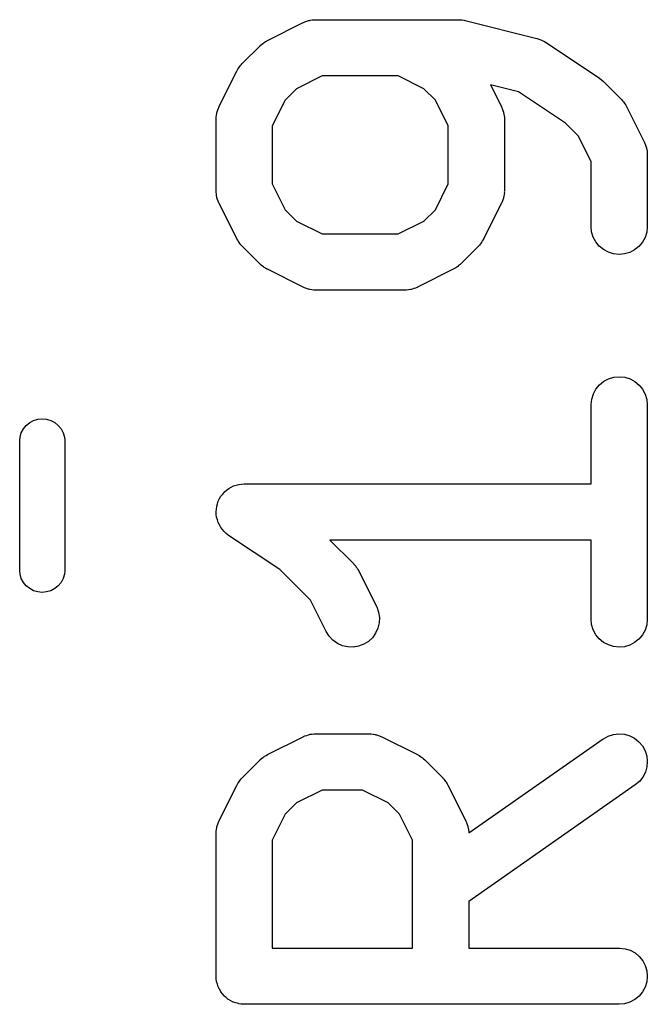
# Model space of a CAD drawing. Extents: x 0.02 to 3.89, y 0.07 to 3.88.
# Tile 127 of 172: x 3.52 to 3.59, y 1.99 to 2.09. Entities that reach past the tile are written whole.
import ezdxf

# ---------------------------------------------------------------- set-up
doc = ezdxf.new("R2010")
doc.units = 0
doc.header["$MEASUREMENT"] = 0
doc.layers.add('BLACK', color=7, linetype='CONTINUOUS')

msp = doc.modelspace()

# ---------------------------------------------------------------- linework, layer by layer
at = {"layer": 'BLACK', "linetype": 'CONTINUOUS'}
for p, q in [((3.5532, 2.09054), (3.55328, 2.09055)), ((3.55328, 2.09055), (3.55337, 2.09058)), ((3.55337, 2.09058), (3.55357, 2.0906)), ((3.55357, 2.0906), (3.55377, 2.09063)), ((3.55377, 2.09063), (3.55385, 2.09063)), ((3.55385, 2.09063), (3.55394, 2.09063)), ((3.55394, 2.09063), (3.56894, 2.09063)), ((3.56894, 2.09063), (3.56898, 2.09063)), ((3.56898, 2.09063), (3.56903, 2.09063)), ((3.56903, 2.09063), (3.56908, 2.09063)), ((3.56908, 2.09063), (3.56932, 2.0906)), ((3.56932, 2.0906), (3.56955, 2.09057)), ((3.56955, 2.09057), (3.5696, 2.09055)), ((3.5696, 2.09055), (3.56965, 2.09055)), ((3.56965, 2.09055), (3.57715, 2.08867)), ((3.54887, 2.08845), (3.55262, 2.09032)), ((3.55262, 2.09032), (3.55266, 2.09034)), ((3.55266, 2.09034), (3.55274, 2.09037)), ((3.55274, 2.09037), (3.55281, 2.09041)), ((3.55281, 2.09041), (3.55301, 2.09047)), ((3.55301, 2.09047), (3.5532, 2.09054)), ((3.57715, 2.08867), (3.57719, 2.08866)), ((3.57719, 2.08866), (3.57738, 2.08859)), ((3.57738, 2.08859), (3.57757, 2.08853)), ((3.57757, 2.08853), (3.57765, 2.08849)), ((3.57765, 2.08849), (3.57773, 2.08846)), ((3.54623, 2.08602), (3.5481, 2.08789)), ((3.5481, 2.08789), (3.54813, 2.08792)), ((3.54813, 2.08792), (3.54826, 2.08803)), ((3.54826, 2.08803), (3.54838, 2.08814)), ((3.54838, 2.08814), (3.54849, 2.08821)), ((3.54849, 2.08821), (3.54858, 2.08828)), ((3.54858, 2.08828), (3.54873, 2.08836)), ((3.54873, 2.08836), (3.54887, 2.08845)), ((3.57773, 2.08846), (3.5779, 2.08836)), ((3.5779, 2.08836), (3.57807, 2.08826)), ((3.57807, 2.08826), (3.5837, 2.08451)), ((3.54569, 2.08529), (3.54578, 2.08543)), ((3.54578, 2.08543), (3.54586, 2.08557)), ((3.54586, 2.08557), (3.54594, 2.08567)), ((3.54594, 2.08567), (3.54601, 2.08577)), ((3.54601, 2.08577), (3.54612, 2.08589)), ((3.54612, 2.08589), (3.54623, 2.08602)), ((3.5438, 2.0815), (3.54567, 2.08525)), ((3.54567, 2.08525), (3.54569, 2.08529)), ((3.55464, 2.08473), (3.55194, 2.08338)), ((3.56262, 2.08473), (3.55464, 2.08473)), ((3.56531, 2.08338), (3.56262, 2.08473)), ((3.5837, 2.08451), (3.5837, 2.08451)), ((3.5837, 2.08451), (3.5837, 2.08451)), ((3.5837, 2.08451), (3.5837, 2.08451)), ((3.5837, 2.08451), (3.58373, 2.08449)), ((3.58373, 2.08449), (3.58394, 2.08432)), ((3.55194, 2.08338), (3.55074, 2.08218)), ((3.56651, 2.08218), (3.56531, 2.08338)), ((3.57522, 2.08307), (3.57231, 2.0838)), ((3.57231, 2.0838), (3.57345, 2.0815)), ((3.58394, 2.08432), (3.58415, 2.08414)), ((3.58415, 2.08414), (3.58602, 2.08227)), ((3.58018, 2.07976), (3.57522, 2.08307)), ((3.54367, 2.08115), (3.54373, 2.08135)), ((3.54373, 2.08135), (3.54377, 2.08142)), ((3.54377, 2.08142), (3.5438, 2.0815)), ((3.55074, 2.08218), (3.54939, 2.07949)), ((3.56786, 2.07949), (3.56651, 2.08218)), ((3.57345, 2.0815), (3.57347, 2.08147)), ((3.57347, 2.08147), (3.5735, 2.08138)), ((3.5735, 2.08138), (3.57354, 2.08131)), ((3.57354, 2.08131), (3.5736, 2.08111)), ((3.58602, 2.08227), (3.58605, 2.08224)), ((3.58605, 2.08224), (3.58616, 2.08211)), ((3.58616, 2.08211), (3.58627, 2.08199)), ((3.58627, 2.08199), (3.58634, 2.08189)), ((3.58634, 2.08189), (3.58641, 2.08179)), ((3.58641, 2.08179), (3.58649, 2.08164)), ((3.58649, 2.08164), (3.58658, 2.0815)), ((3.58658, 2.0815), (3.58845, 2.07775)), ((3.54349, 2.08022), (3.5435, 2.08031)), ((3.54349, 2.08018), (3.54349, 2.08022)), ((3.5435, 2.0804), (3.54353, 2.0806)), ((3.5435, 2.08031), (3.5435, 2.0804)), ((3.54353, 2.0806), (3.54355, 2.0808)), ((3.54355, 2.0808), (3.54358, 2.08088)), ((3.54358, 2.08088), (3.54359, 2.08096)), ((3.54359, 2.08096), (3.54367, 2.08115)), ((3.5736, 2.08111), (3.57367, 2.08092)), ((3.57367, 2.08092), (3.57368, 2.08084)), ((3.57368, 2.08084), (3.57371, 2.08076)), ((3.57371, 2.08076), (3.57373, 2.08055)), ((3.57373, 2.08055), (3.57376, 2.08036)), ((3.57376, 2.08036), (3.57376, 2.08027)), ((3.57376, 2.08027), (3.57376, 2.08018)), ((3.54349, 2.07268), (3.54349, 2.08018)), ((3.54939, 2.07949), (3.54939, 2.07338)), ((3.56786, 2.07338), (3.56786, 2.07949)), ((3.57376, 2.08018), (3.57376, 2.07268)), ((3.58151, 2.07843), (3.58018, 2.07976)), ((3.58286, 2.07574), (3.58151, 2.07843)), ((3.58845, 2.07775), (3.58847, 2.07772)), ((3.58847, 2.07772), (3.5885, 2.07763)), ((3.5885, 2.07763), (3.58854, 2.07756)), ((3.58854, 2.07756), (3.5886, 2.07736)), ((3.5886, 2.07736), (3.58867, 2.07718)), ((3.58867, 2.07718), (3.58868, 2.07709)), ((3.58868, 2.07709), (3.58871, 2.07701)), ((3.58871, 2.07701), (3.58873, 2.07681)), ((3.58873, 2.07681), (3.58876, 2.07661)), ((3.58876, 2.07661), (3.58875, 2.07652)), ((3.58875, 2.07652), (3.58876, 2.07643)), ((3.58876, 2.07643), (3.58876, 2.06893)), ((3.58286, 2.06893), (3.58286, 2.07574)), ((3.54939, 2.07338), (3.55074, 2.07068)), ((3.56651, 2.07068), (3.56786, 2.07338)), ((3.5435, 2.0726), (3.54349, 2.07268)), ((3.54349, 2.07251), (3.5435, 2.0726)), ((3.54352, 2.07231), (3.54349, 2.07251)), ((3.54354, 2.07211), (3.54352, 2.07231)), ((3.54357, 2.07203), (3.54354, 2.07211)), ((3.54358, 2.07194), (3.54357, 2.07203)), ((3.54365, 2.07175), (3.54358, 2.07194)), ((3.57367, 2.07199), (3.57366, 2.0719)), ((3.5737, 2.07207), (3.57367, 2.07199)), ((3.57372, 2.07227), (3.5737, 2.07207)), ((3.57376, 2.07247), (3.57372, 2.07227)), ((3.57376, 2.07264), (3.57375, 2.07256)), ((3.57375, 2.07256), (3.57376, 2.07247)), ((3.57376, 2.07268), (3.57376, 2.07264)), ((3.54371, 2.07156), (3.54365, 2.07175)), ((3.54375, 2.07148), (3.54371, 2.07156)), ((3.54378, 2.0714), (3.54375, 2.07148)), ((3.5438, 2.07136), (3.54378, 2.0714)), ((3.54567, 2.06761), (3.5438, 2.07136)), ((3.57345, 2.07136), (3.57158, 2.06761)), ((3.57348, 2.07144), (3.57345, 2.07136)), ((3.57353, 2.07152), (3.57348, 2.07144)), ((3.57359, 2.07171), (3.57353, 2.07152)), ((3.57366, 2.0719), (3.57359, 2.07171)), ((3.55074, 2.07068), (3.55194, 2.06949)), ((3.56531, 2.06949), (3.56651, 2.07068)), ((3.55194, 2.06949), (3.55464, 2.06814)), ((3.56262, 2.06814), (3.56531, 2.06949)), ((3.58291, 2.06836), (3.58286, 2.06893)), ((3.58876, 2.06889), (3.5887, 2.06832)), ((3.58876, 2.06893), (3.58876, 2.06889)), ((3.55464, 2.06814), (3.56262, 2.06814)), ((3.58308, 2.06781), (3.58291, 2.06836)), ((3.58335, 2.0673), (3.58308, 2.06781)), ((3.5887, 2.06832), (3.58852, 2.06777)), ((3.54576, 2.06747), (3.54567, 2.06761)), ((3.54584, 2.06733), (3.54576, 2.06747)), ((3.54592, 2.06723), (3.54584, 2.06733)), ((3.54598, 2.06713), (3.54592, 2.06723)), ((3.54609, 2.067), (3.54598, 2.06713)), ((3.5462, 2.06688), (3.54609, 2.067)), ((3.54623, 2.06685), (3.5462, 2.06688)), ((3.5481, 2.06497), (3.54623, 2.06685)), ((3.57103, 2.06685), (3.56915, 2.06497)), ((3.57113, 2.06697), (3.57103, 2.06685)), ((3.57125, 2.06709), (3.57113, 2.06697)), ((3.57131, 2.0672), (3.57125, 2.06709)), ((3.57139, 2.06729), (3.57131, 2.0672)), ((3.57147, 2.06744), (3.57139, 2.06729)), ((3.57156, 2.06758), (3.57147, 2.06744)), ((3.57158, 2.06761), (3.57156, 2.06758)), ((3.58372, 2.06685), (3.58335, 2.0673)), ((3.58416, 2.06649), (3.58372, 2.06685)), ((3.58788, 2.06682), (3.58743, 2.06646)), ((3.58825, 2.06727), (3.58788, 2.06682)), ((3.58852, 2.06777), (3.58825, 2.06727)), ((3.58467, 2.06621), (3.58416, 2.06649)), ((3.58522, 2.06604), (3.58467, 2.06621)), ((3.58579, 2.06598), (3.58522, 2.06604)), ((3.58636, 2.06603), (3.58579, 2.06598)), ((3.58692, 2.0662), (3.58636, 2.06603)), ((3.58743, 2.06646), (3.58692, 2.0662)), ((3.54823, 2.06487), (3.5481, 2.06497)), ((3.54835, 2.06475), (3.54823, 2.06487)), ((3.54845, 2.06468), (3.54835, 2.06475)), ((3.56887, 2.06472), (3.56877, 2.06466)), ((3.56899, 2.06484), (3.56887, 2.06472)), ((3.56912, 2.06494), (3.56899, 2.06484)), ((3.56915, 2.06497), (3.56912, 2.06494)), ((3.54855, 2.06461), (3.54845, 2.06468)), ((3.54869, 2.06453), (3.54855, 2.06461)), ((3.54883, 2.06444), (3.54869, 2.06453)), ((3.54887, 2.06442), (3.54883, 2.06444)), ((3.55262, 2.06254), (3.54887, 2.06442)), ((3.56838, 2.06442), (3.56463, 2.06254)), ((3.56852, 2.06451), (3.56838, 2.06442)), ((3.56867, 2.06458), (3.56852, 2.06451)), ((3.56877, 2.06466), (3.56867, 2.06458)), ((3.5527, 2.06251), (3.55262, 2.06254)), ((3.55278, 2.06247), (3.5527, 2.06251)), ((3.55297, 2.06241), (3.55278, 2.06247)), ((3.55316, 2.06234), (3.55297, 2.06241)), ((3.55324, 2.06232), (3.55316, 2.06234)), ((3.55333, 2.0623), (3.55324, 2.06232)), ((3.55353, 2.06227), (3.55333, 2.0623)), ((3.55372, 2.06224), (3.55353, 2.06227)), ((3.55381, 2.06224), (3.55372, 2.06224)), ((3.5539, 2.06223), (3.55381, 2.06224)), ((3.55394, 2.06223), (3.5539, 2.06223)), ((3.56331, 2.06223), (3.55394, 2.06223)), ((3.5634, 2.06224), (3.56331, 2.06223)), ((3.56349, 2.06224), (3.5634, 2.06224)), ((3.56369, 2.06227), (3.56349, 2.06224)), ((3.56389, 2.06229), (3.56369, 2.06227)), ((3.56397, 2.06231), (3.56389, 2.06229)), ((3.56406, 2.06233), (3.56397, 2.06231)), ((3.56424, 2.0624), (3.56406, 2.06233)), ((3.56444, 2.06245), (3.56424, 2.0624)), ((3.56451, 2.06249), (3.56444, 2.06245)), ((3.5646, 2.06252), (3.56451, 2.06249)), ((3.56463, 2.06254), (3.5646, 2.06252)), ((3.58337, 2.05185), (3.58374, 2.0523)), ((3.58374, 2.0523), (3.58419, 2.05266)), ((3.58419, 2.05266), (3.5847, 2.05292)), ((3.5847, 2.05292), (3.58526, 2.05309)), ((3.58526, 2.05309), (3.58583, 2.05314)), ((3.58583, 2.05314), (3.5864, 2.05308)), ((3.5864, 2.05308), (3.58695, 2.05291)), ((3.58695, 2.05291), (3.58746, 2.05263)), ((3.58746, 2.05263), (3.58791, 2.05227)), ((3.58292, 2.0508), (3.5831, 2.05135)), ((3.5831, 2.05135), (3.58337, 2.05185)), ((3.58791, 2.05227), (3.58827, 2.05182)), ((3.58827, 2.05182), (3.58854, 2.05131)), ((3.58854, 2.05131), (3.58871, 2.05076)), ((3.58286, 2.05023), (3.58292, 2.0508)), ((3.58286, 2.05019), (3.58286, 2.05023)), ((3.58871, 2.05076), (3.58876, 2.05019)), ((3.58286, 2.04189), (3.58286, 2.05019)), ((3.58876, 2.05019), (3.58876, 2.02769)), ((3.52356, 2.04803), (3.52392, 2.04832)), ((3.52392, 2.04832), (3.52433, 2.04854)), ((3.52433, 2.04854), (3.52477, 2.04868)), ((3.52477, 2.04868), (3.52524, 2.04872)), ((3.52524, 2.04872), (3.5257, 2.04868)), ((3.5257, 2.04868), (3.52614, 2.04854)), ((3.52614, 2.04854), (3.52655, 2.04832)), ((3.52655, 2.04832), (3.52691, 2.04803)), ((3.52291, 2.04681), (3.52304, 2.04726)), ((3.52304, 2.04726), (3.52326, 2.04767)), ((3.52326, 2.04767), (3.52356, 2.04803)), ((3.52691, 2.04803), (3.52721, 2.04767)), ((3.52721, 2.04767), (3.52743, 2.04726)), ((3.52743, 2.04726), (3.52756, 2.04681)), ((3.52287, 2.04647), (3.52291, 2.04681)), ((3.52287, 2.03275), (3.52287, 2.04647)), ((3.52756, 2.04681), (3.5276, 2.04647)), ((3.5276, 2.04647), (3.5276, 2.03275)), ((3.54418, 2.04081), (3.54436, 2.04103)), ((3.54436, 2.04104), (3.54459, 2.04122)), ((3.54436, 2.04103), (3.54436, 2.04104)), ((3.54436, 2.04103), (3.54436, 2.04103)), ((3.54459, 2.04122), (3.54481, 2.0414)), ((3.54481, 2.0414), (3.54507, 2.04154)), ((3.54481, 2.0414), (3.54481, 2.0414)), ((3.54481, 2.0414), (3.54481, 2.0414)), ((3.54507, 2.04154), (3.54531, 2.04167)), ((3.54531, 2.04167), (3.54532, 2.04167)), ((3.54532, 2.04167), (3.54559, 2.04175)), ((3.54532, 2.04167), (3.54532, 2.04167)), ((3.54559, 2.04175), (3.54587, 2.04183)), ((3.54587, 2.04183), (3.54616, 2.04186)), ((3.54587, 2.04183), (3.54587, 2.04183)), ((3.54587, 2.04183), (3.54587, 2.04183)), ((3.54616, 2.04186), (3.54644, 2.04189)), ((3.54644, 2.04189), (3.58286, 2.04189)), ((3.54364, 2.03981), (3.54372, 2.04008)), ((3.54372, 2.04009), (3.54386, 2.04034)), ((3.54372, 2.04008), (3.54372, 2.04009)), ((3.54372, 2.04008), (3.54372, 2.04008)), ((3.54386, 2.04034), (3.54399, 2.04059)), ((3.54399, 2.04059), (3.54418, 2.04081)), ((3.54399, 2.04059), (3.54399, 2.04059)), ((3.54399, 2.04059), (3.54399, 2.04059)), ((3.54349, 2.03896), (3.54352, 2.03924)), ((3.54351, 2.03866), (3.54349, 2.03896)), ((3.54349, 2.03896), (3.54349, 2.03896)), ((3.54349, 2.03896), (3.54349, 2.03896)), ((3.54352, 2.03924), (3.54355, 2.03953)), ((3.54355, 2.03954), (3.54364, 2.03981)), ((3.54355, 2.03953), (3.54355, 2.03954)), ((3.54355, 2.03953), (3.54355, 2.03953)), ((3.54354, 2.03839), (3.54351, 2.03866)), ((3.54354, 2.03838), (3.54354, 2.03839)), ((3.54354, 2.03839), (3.54354, 2.03839)), ((3.54362, 2.0381), (3.54354, 2.03838)), ((3.5437, 2.03784), (3.54362, 2.0381)), ((3.5437, 2.03783), (3.5437, 2.03784)), ((3.54383, 2.03759), (3.5437, 2.03783)), ((3.5437, 2.03783), (3.5437, 2.03783)), ((3.54397, 2.03732), (3.54383, 2.03759)), ((3.54415, 2.0371), (3.54397, 2.03732)), ((3.54397, 2.03732), (3.54397, 2.03732)), ((3.54397, 2.03732), (3.54397, 2.03732)), ((3.54433, 2.03687), (3.54415, 2.0371)), ((3.54455, 2.03668), (3.54433, 2.03687)), ((3.54433, 2.03687), (3.54433, 2.03687)), ((3.54433, 2.03687), (3.54433, 2.03687)), ((3.54477, 2.0365), (3.54455, 2.03668)), ((3.5448, 2.03648), (3.54477, 2.0365)), ((3.54477, 2.0365), (3.54477, 2.0365)), ((3.54477, 2.0365), (3.54477, 2.0365)), ((3.54477, 2.0365), (3.54477, 2.0365)), ((3.55018, 2.03289), (3.5448, 2.03648)), ((3.58286, 2.03598), (3.55544, 2.03598)), ((3.55544, 2.03598), (3.5579, 2.03353)), ((3.58286, 2.02769), (3.58286, 2.03598)), ((3.52291, 2.0324), (3.52287, 2.03275)), ((3.5276, 2.03275), (3.52756, 2.0324)), ((3.55339, 2.02969), (3.55018, 2.03289)), ((3.5579, 2.03353), (3.55793, 2.0335)), ((3.55793, 2.0335), (3.55803, 2.03337)), ((3.55803, 2.03337), (3.55815, 2.03325)), ((3.55815, 2.03325), (3.55821, 2.03314)), ((3.55821, 2.03314), (3.55829, 2.03305)), ((3.55829, 2.03305), (3.55837, 2.0329)), ((3.55837, 2.0329), (3.55846, 2.03276)), ((3.55846, 2.03276), (3.56033, 2.02901)), ((3.52304, 2.03196), (3.52291, 2.0324)), ((3.52326, 2.03154), (3.52304, 2.03196)), ((3.52743, 2.03196), (3.52721, 2.03154)), ((3.52756, 2.0324), (3.52743, 2.03196)), ((3.52356, 2.03119), (3.52326, 2.03154)), ((3.52392, 2.03089), (3.52356, 2.03119)), ((3.52433, 2.03067), (3.52392, 2.03089)), ((3.52477, 2.03054), (3.52433, 2.03067)), ((3.52614, 2.03067), (3.5257, 2.03054)), ((3.52655, 2.03089), (3.52614, 2.03067)), ((3.52691, 2.03119), (3.52655, 2.03089)), ((3.52721, 2.03154), (3.52691, 2.03119)), ((3.52524, 2.03049), (3.52477, 2.03054)), ((3.5257, 2.03054), (3.52524, 2.03049)), ((3.55505, 2.02637), (3.55339, 2.02969)), ((3.56033, 2.02901), (3.56035, 2.02897)), ((3.56035, 2.02897), (3.56055, 2.02843)), ((3.56055, 2.02843), (3.56064, 2.02786)), ((3.56064, 2.02786), (3.56061, 2.02729)), ((3.58291, 2.02712), (3.58286, 2.02769)), ((3.58876, 2.02765), (3.5887, 2.02707)), ((3.58876, 2.02769), (3.58876, 2.02765)), ((3.56048, 2.02673), (3.56024, 2.0262)), ((3.56061, 2.02729), (3.56048, 2.02673)), ((3.58308, 2.02656), (3.58291, 2.02712)), ((3.58335, 2.02605), (3.58308, 2.02656)), ((3.58852, 2.02653), (3.58825, 2.02602)), ((3.5887, 2.02707), (3.58852, 2.02653)), ((3.55535, 2.02588), (3.55505, 2.02637)), ((3.55575, 2.02546), (3.55535, 2.02588)), ((3.55622, 2.02513), (3.55575, 2.02546)), ((3.5599, 2.02573), (3.55948, 2.02534)), ((3.56024, 2.0262), (3.5599, 2.02573)), ((3.58372, 2.02561), (3.58335, 2.02605)), ((3.58416, 2.02524), (3.58372, 2.02561)), ((3.58788, 2.02558), (3.58743, 2.02522)), ((3.58825, 2.02602), (3.58788, 2.02558)), ((3.55675, 2.02489), (3.55622, 2.02513)), ((3.55731, 2.02476), (3.55675, 2.02489)), ((3.55788, 2.02474), (3.55731, 2.02476)), ((3.55845, 2.02484), (3.55788, 2.02474)), ((3.55899, 2.02504), (3.55845, 2.02484)), ((3.55948, 2.02534), (3.55899, 2.02504)), ((3.58467, 2.02497), (3.58416, 2.02524)), ((3.58522, 2.0248), (3.58467, 2.02497)), ((3.58579, 2.02474), (3.58522, 2.0248)), ((3.58636, 2.02479), (3.58579, 2.02474)), ((3.58692, 2.02495), (3.58636, 2.02479)), ((3.58743, 2.02522), (3.58692, 2.02495)), ((3.54887, 2.01346), (3.55262, 2.01533)), ((3.55262, 2.01533), (3.55266, 2.01535)), ((3.55266, 2.01535), (3.55274, 2.01538)), ((3.55274, 2.01538), (3.55281, 2.01542)), ((3.55281, 2.01542), (3.55301, 2.01548)), ((3.55301, 2.01548), (3.5532, 2.01555)), ((3.5532, 2.01555), (3.55328, 2.01556)), ((3.55328, 2.01556), (3.55337, 2.01559)), ((3.55337, 2.01559), (3.55357, 2.01561)), ((3.55357, 2.01561), (3.55377, 2.01564)), ((3.55377, 2.01564), (3.55385, 2.01563)), ((3.55385, 2.01563), (3.55394, 2.01564)), ((3.55394, 2.01564), (3.55956, 2.01564)), ((3.55956, 2.01564), (3.5596, 2.01564)), ((3.5596, 2.01564), (3.55969, 2.01563)), ((3.55969, 2.01563), (3.55978, 2.01564)), ((3.55978, 2.01564), (3.55998, 2.0156)), ((3.55998, 2.0156), (3.56018, 2.01558)), ((3.56018, 2.01558), (3.56026, 2.01555)), ((3.56026, 2.01555), (3.56035, 2.01554)), ((3.56035, 2.01554), (3.56053, 2.01547)), ((3.56053, 2.01547), (3.56073, 2.0154)), ((3.56073, 2.0154), (3.5608, 2.01536)), ((3.5608, 2.01536), (3.56088, 2.01533)), ((3.56088, 2.01533), (3.56463, 2.01346)), ((3.57001, 2.00524), (3.58412, 2.01511)), ((3.58412, 2.01511), (3.58415, 2.01513)), ((3.58415, 2.01513), (3.58466, 2.01541)), ((3.58466, 2.01541), (3.58521, 2.01558)), ((3.58521, 2.01558), (3.58578, 2.01564)), ((3.58578, 2.01564), (3.58635, 2.01559)), ((3.58635, 2.01559), (3.58691, 2.01543)), ((3.58691, 2.01543), (3.58742, 2.01517)), ((3.58742, 2.01517), (3.58787, 2.01481)), ((3.58787, 2.01481), (3.58824, 2.01437)), ((3.58824, 2.01437), (3.58852, 2.01386)), ((3.54813, 2.01293), (3.54826, 2.01304)), ((3.54826, 2.01304), (3.54838, 2.01315)), ((3.54838, 2.01315), (3.54849, 2.01322)), ((3.54849, 2.01322), (3.54858, 2.01329)), ((3.54858, 2.01329), (3.54873, 2.01337)), ((3.54873, 2.01337), (3.54887, 2.01346)), ((3.56463, 2.01346), (3.56467, 2.01344)), ((3.56467, 2.01344), (3.56481, 2.01335)), ((3.56481, 2.01335), (3.56496, 2.01327)), ((3.56496, 2.01327), (3.56505, 2.01319)), ((3.56505, 2.01319), (3.56515, 2.01312)), ((3.56515, 2.01312), (3.56527, 2.01301)), ((3.56527, 2.01301), (3.5654, 2.0129)), ((3.58852, 2.01386), (3.5887, 2.01331)), ((3.5887, 2.01331), (3.58876, 2.01274)), ((3.54623, 2.01103), (3.5481, 2.0129)), ((3.5481, 2.0129), (3.54813, 2.01293)), ((3.5654, 2.0129), (3.56728, 2.01103)), ((3.58872, 2.01217), (3.58856, 2.01161)), ((3.58876, 2.01274), (3.58872, 2.01217)), ((3.54612, 2.0109), (3.54623, 2.01103)), ((3.56728, 2.01103), (3.5673, 2.011)), ((3.5673, 2.011), (3.56741, 2.01087)), ((3.5883, 2.0111), (3.58794, 2.01065)), ((3.58856, 2.01161), (3.5883, 2.0111)), ((3.5438, 2.00651), (3.54567, 2.01026)), ((3.54567, 2.01026), (3.54569, 2.0103)), ((3.54569, 2.0103), (3.54578, 2.01044)), ((3.54578, 2.01044), (3.54586, 2.01058)), ((3.54586, 2.01058), (3.54594, 2.01068)), ((3.54594, 2.01068), (3.54601, 2.01078)), ((3.54601, 2.01078), (3.54612, 2.0109)), ((3.56741, 2.01087), (3.56752, 2.01075)), ((3.56752, 2.01075), (3.56759, 2.01065)), ((3.56759, 2.01065), (3.56766, 2.01055)), ((3.56766, 2.01055), (3.56774, 2.0104)), ((3.56774, 2.0104), (3.56783, 2.01026)), ((3.56783, 2.01026), (3.5697, 2.00651)), ((3.5875, 2.01027), (3.57002, 1.99803)), ((3.58794, 2.01065), (3.5875, 2.01027)), ((3.55464, 2.00974), (3.55194, 2.00839)), ((3.55887, 2.00974), (3.55464, 2.00974)), ((3.56156, 2.00839), (3.55887, 2.00974)), ((3.55194, 2.00839), (3.55074, 2.00719)), ((3.56276, 2.00719), (3.56156, 2.00839)), ((3.55074, 2.00719), (3.54939, 2.00449)), ((3.56411, 2.00449), (3.56276, 2.00719)), ((3.54353, 2.00561), (3.54355, 2.00581)), ((3.54355, 2.00581), (3.54358, 2.00589)), ((3.54358, 2.00589), (3.54359, 2.00597)), ((3.54359, 2.00597), (3.54367, 2.00616)), ((3.54367, 2.00616), (3.54373, 2.00635)), ((3.54373, 2.00635), (3.54377, 2.00643)), ((3.54377, 2.00643), (3.5438, 2.00651)), ((3.5697, 2.00651), (3.56972, 2.00648)), ((3.56972, 2.00648), (3.56975, 2.00639)), ((3.56975, 2.00639), (3.56979, 2.00632)), ((3.56979, 2.00632), (3.56985, 2.00612)), ((3.56985, 2.00612), (3.56992, 2.00593)), ((3.56992, 2.00593), (3.56993, 2.00585)), ((3.56993, 2.00585), (3.56996, 2.00577)), ((3.56996, 2.00577), (3.56998, 2.00556)), ((3.54349, 2.00523), (3.5435, 2.00532)), ((3.54349, 2.00519), (3.54349, 2.00523)), ((3.54349, 1.99019), (3.54349, 2.00519)), ((3.5435, 2.00541), (3.54353, 2.00561)), ((3.5435, 2.00532), (3.5435, 2.00541)), ((3.56998, 2.00556), (3.57001, 2.00536)), ((3.57001, 2.00536), (3.57001, 2.00528)), ((3.57001, 2.00528), (3.57001, 2.00524)), ((3.54939, 2.00449), (3.54939, 1.99315)), ((3.56411, 1.99315), (3.56411, 2.00449)), ((3.57002, 1.99803), (3.57002, 1.99315)), ((3.54939, 1.99315), (3.56411, 1.99315)), ((3.57002, 1.99315), (3.58581, 1.99315)), ((3.58581, 1.99315), (3.58585, 1.99315)), ((3.58585, 1.99315), (3.58642, 1.99308)), ((3.58642, 1.99308), (3.58697, 1.99291)), ((3.58697, 1.99291), (3.58748, 1.99263)), ((3.58748, 1.99263), (3.58792, 1.99226)), ((3.58792, 1.99226), (3.58828, 1.99181)), ((3.58828, 1.99181), (3.58855, 1.9913)), ((3.58855, 1.9913), (3.58871, 1.99075)), ((3.58871, 1.99075), (3.58876, 1.99017)), ((3.54351, 1.98992), (3.54349, 1.99019)), ((3.54354, 1.98964), (3.54351, 1.98992)), ((3.54354, 1.98963), (3.54354, 1.98964)), ((3.54354, 1.98962), (3.54354, 1.98963)), ((3.54362, 1.98935), (3.54354, 1.98962)), ((3.5437, 1.98909), (3.54362, 1.98935)), ((3.5887, 1.9896), (3.58853, 1.98905)), ((3.58876, 1.99017), (3.5887, 1.9896)), ((3.54371, 1.98908), (3.5437, 1.98909)), ((3.54371, 1.98907), (3.54371, 1.98908)), ((3.54384, 1.98882), (3.54371, 1.98907)), ((3.54397, 1.98858), (3.54384, 1.98882)), ((3.54398, 1.98857), (3.54397, 1.98858)), ((3.54398, 1.98856), (3.54398, 1.98857)), ((3.54416, 1.98834), (3.54398, 1.98856)), ((3.54433, 1.98813), (3.54416, 1.98834)), ((3.58826, 1.98854), (3.58789, 1.9881)), ((3.58853, 1.98905), (3.58826, 1.98854)), ((3.54434, 1.98812), (3.54433, 1.98813)), ((3.54434, 1.98811), (3.54434, 1.98812)), ((3.54456, 1.98794), (3.54434, 1.98811)), ((3.54477, 1.98776), (3.54456, 1.98794)), ((3.54478, 1.98775), (3.54477, 1.98776)), ((3.54479, 1.98775), (3.54478, 1.98775)), ((3.54503, 1.98761), (3.54479, 1.98775)), ((3.54528, 1.98748), (3.54503, 1.98761)), ((3.54529, 1.98748), (3.54528, 1.98748)), ((3.5453, 1.98747), (3.54529, 1.98748)), ((3.54556, 1.98739), (3.5453, 1.98747)), ((3.54583, 1.98731), (3.54556, 1.98739)), ((3.54584, 1.9873), (3.54583, 1.98731)), ((3.54585, 1.9873), (3.54584, 1.9873)), ((3.54612, 1.98727), (3.54585, 1.9873)), ((3.5464, 1.98724), (3.54612, 1.98727)), ((3.54642, 1.98724), (3.5464, 1.98724)), ((3.54644, 1.98724), (3.54642, 1.98724)), ((3.54642, 1.98724), (3.54642, 1.98724)), ((3.54642, 1.98724), (3.54642, 1.98724)), ((3.58581, 1.98724), (3.54644, 1.98724)), ((3.58638, 1.9873), (3.58581, 1.98724)), ((3.58694, 1.98746), (3.58638, 1.9873)), ((3.58744, 1.98773), (3.58694, 1.98746)), ((3.58789, 1.9881), (3.58744, 1.98773))]:
    msp.add_line(p, q, dxfattribs=at)

doc.saveas('drawing.dxf')
